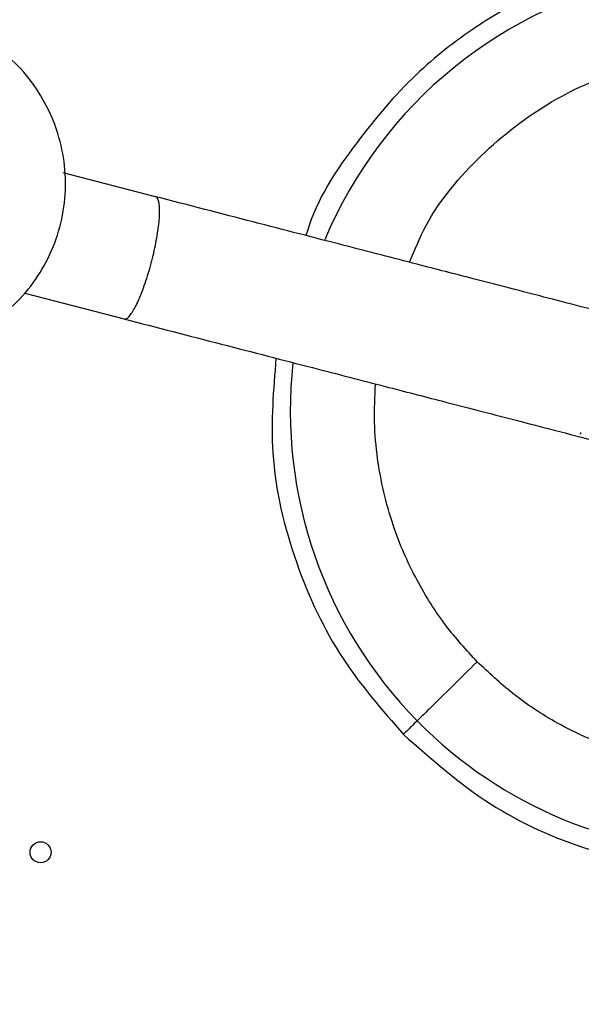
# Model space of a CAD drawing. Header units: millimetres. Extents: x 142 to 1148, y 353 to 845.
# Tile 96 of 139: x 765.03 to 767.7, y 681.66 to 686.34. Entities that reach past the tile are written whole.
import ezdxf

# ---------------------------------------------------------------- set-up
doc = ezdxf.new("R2010")
doc.units = ezdxf.units.MM

msp = doc.modelspace()

# ---------------------------------------------------------------- linework, layer by layer
at = {"color": 7, "linetype": 'Continuous', "lineweight": 25}
for p, q in [((765.6769, 685.4951), (765.238, 685.6085)), ((765.0545, 685.0362), (765.5268, 684.9142))]:
    msp.add_line(p, q, dxfattribs=at)
msp.add_circle((765.1298, 682.3794), 0.05, dxfattribs=at)
for radius, start, end in [(7.5, 167.81244, 44.54504), (4.5, 174.1499, 44.545), (2.1, 44.545, 157.2302), (2.1, 224.545, 44.545), (2.1, 173.7712, 224.545), (6.3, 190.96682, 258.2708)]:
    msp.add_arc((768.4174, 684.4775), radius, start, end, dxfattribs=at)
for points, knots in [([(769.9798, 686.0153), (769.8822, 686.1045), (769.6815, 686.2881), (769.316, 686.4912), (768.9127, 686.6275), (768.4964, 686.6812), (768.1009, 686.6579), (767.753, 686.5756), (767.4552, 686.455), (767.1769, 686.2946), (766.8913, 686.0698), (766.6177, 685.7448), (766.4393, 685.4789), (766.3936, 685.3165), (766.3919, 685.3105)], [0, 0, 0, 0, 0.091505, 0.188393, 0.287646, 0.38548, 0.477876, 0.561178, 0.63253, 0.700163, 0.783719, 0.882963, 0.995612, 1, 1, 1, 1]), ([(766.855, 682.9397), (766.988, 682.8223), (767.2503, 682.5906), (767.7211, 682.38), (768.1894, 682.2809), (768.6213, 682.2823), (768.9898, 682.3519), (769.2867, 682.4583), (769.522, 682.5789), (769.728, 682.7146), (769.9317, 682.8838), (770.147, 683.116), (770.3592, 683.4321), (770.5013, 683.7664), (770.5789, 684.0822), (770.6118, 684.3504), (770.6104, 684.6357), (770.5693, 684.9309), (770.4855, 685.2269), (770.3576, 685.513), (770.1912, 685.7818), (770.0501, 685.9376), (769.9798, 686.0153)], [0, 0, 0, 0, 0.077016, 0.151895, 0.221771, 0.284519, 0.338925, 0.384569, 0.421575, 0.453984, 0.491985, 0.5368, 0.591672, 0.657215, 0.694001, 0.73326, 0.77474, 0.818085, 0.862838, 0.908466, 0.954385, 1, 1, 1, 1]), ([(769.629, 685.67), (769.6798, 685.6142), (769.7881, 685.4952), (769.9256, 685.2766), (770.0414, 685.0108), (770.101, 684.7542), (770.1197, 684.5284), (770.1143, 684.2805), (770.0523, 683.9576), (769.8838, 683.5843), (769.6222, 683.2533), (769.2872, 682.997), (768.9112, 682.8345), (768.53, 682.7676), (768.173, 682.7837), (767.8584, 682.8621), (767.5944, 682.9822), (767.378, 683.1231), (767.2608, 683.2333), (767.2058, 683.285)], [0, 0, 0, 0, 0.04242, 0.090412, 0.14449, 0.204951, 0.237611, 0.271801, 0.344211, 0.420948, 0.500046, 0.579144, 0.655881, 0.728291, 0.795049, 0.85551, 0.909588, 0.95758, 1, 1, 1, 1]), ([(765.5274, 684.9141), (765.5275, 684.914), (765.534, 684.9125), (765.5499, 684.921), (765.5795, 684.966), (765.6116, 685.0382), (765.6426, 685.129), (765.669, 685.2279), (765.6878, 685.3238), (765.6971, 685.4066), (765.6958, 685.4669), (765.6869, 685.4902), (765.6793, 685.4945), (765.6775, 685.495), (765.6774, 685.495)], [0, 0, 0, 0, 0.00239, 0.11072, 0.219063, 0.327041, 0.434278, 0.540838, 0.647082, 0.753503, 0.86128, 0.969041, 0.99761, 1, 1, 1, 1]), ([(768.4924, 684.768), (768.4866, 684.7695), (768.4755, 684.7723), (768.3916, 684.794), (768.2754, 684.824), (768.1223, 684.8635), (767.9401, 684.9106), (767.7394, 684.9624), (767.5562, 685.0098), (767.377, 685.056), (767.1719, 685.109), (766.904, 685.1782), (766.5572, 685.2678), (766.1442, 685.3745), (765.833, 685.4548), (765.6767, 685.4952)], [0, 0, 0, 0, 0.096948, 0.1860228, 0.2672197, 0.3405373, 0.4260189, 0.4974936, 0.5549573, 0.6007715, 0.6555938, 0.724225, 0.8066603, 0.9028941, 1, 1, 1, 1]), ([(765.5267, 684.9143), (765.683, 684.8739), (765.9941, 684.7935), (766.4071, 684.6868), (766.754, 684.5973), (767.0218, 684.5281), (767.2269, 684.4751), (767.4061, 684.4288), (767.5894, 684.3815), (767.7901, 684.3297), (767.9723, 684.2826), (768.1254, 684.2431), (768.2416, 684.213), (768.3254, 684.1914), (768.3366, 684.1885), (768.3423, 684.187)], [0, 0, 0, 0, 0.0971057, 0.1933396, 0.2757749, 0.344406, 0.3992284, 0.4450426, 0.5025063, 0.5739811, 0.6594626, 0.7327802, 0.8139771, 0.903052, 1, 1, 1, 1]), ([(766.2492, 684.7276), (766.2369, 684.5774), (766.21, 684.2482), (766.3281, 683.7579), (766.5414, 683.2995), (766.7537, 683.0559), (766.855, 682.9397)], [0, 0, 0, 0, 0.230655, 0.505181, 0.764136, 1, 1, 1, 1]), ([(767.699, 684.3723), (767.6985, 684.372), (767.6977, 684.3716), (767.6967, 684.3706), (767.6961, 684.3697), (767.6957, 684.3683), (767.6958, 684.3674), (767.6958, 684.3668)], [0, 0, 0, 0, 0.250768, 0.374819, 0.622887, 0.745233, 1, 1, 1, 1]), ([(767.2058, 683.285), (767.1654, 683.2452), (767.0813, 683.1625), (766.9857, 683.0684), (766.93, 683.0136), (766.9237, 683.0074), (766.9207, 683.0044)], [0, 0, 0, 0, 0.270261, 0.562429, 0.789736, 1, 1, 1, 1])]:
    msp.add_open_spline(points, degree=3, knots=knots, dxfattribs=at)
msp.add_open_spline([(764.2413, 684.7849), (764.3456, 684.7694), (764.5541, 684.7384), (764.8592, 684.8482), (765.0995, 685.0576), (765.2412, 685.3452), (765.2623, 685.6651), (765.1588, 685.9666), (764.9495, 686.2142), (764.7535, 686.2916), (764.6554, 686.3303)], degree=3, dxfattribs=at)
at = {"color": 8, "linetype": 'Continuous', "lineweight": 25}
for points, knots in [([(766.8843, 685.1833), (766.9088, 685.2426), (766.987, 685.4323), (767.2157, 685.7002), (767.5467, 685.9584), (767.9237, 686.1204), (768.3047, 686.1874), (768.6617, 686.1713), (768.9763, 686.0928), (769.2403, 685.9728), (769.4567, 685.8319), (769.5739, 685.7217), (769.629, 685.67)], [0, 0, 0, 0, 0.0585434, 0.1871458, 0.3157483, 0.440511, 0.5582391, 0.666779, 0.7650795, 0.8530022, 0.9310313, 1, 1, 1, 1]), ([(767.2058, 683.285), (767.1549, 683.3408), (767.0466, 683.4598), (766.9092, 683.6784), (766.7932, 683.9442), (766.7342, 684.2008), (766.7142, 684.4264), (766.7195, 684.545), (766.7222, 684.6055)], [0, 0, 0, 0, 0.156151, 0.332816, 0.531881, 0.754442, 0.874667, 1, 1, 1, 1]), ([(766.9207, 683.0044), (766.9022, 682.9862), (766.8643, 682.9489), (766.8581, 682.9428), (766.855, 682.9397)], [0, 0, 0, 0, 0.48555, 1, 1, 1, 1])]:
    msp.add_open_spline(points, degree=3, knots=knots, dxfattribs=at)

doc.saveas('drawing.dxf')
